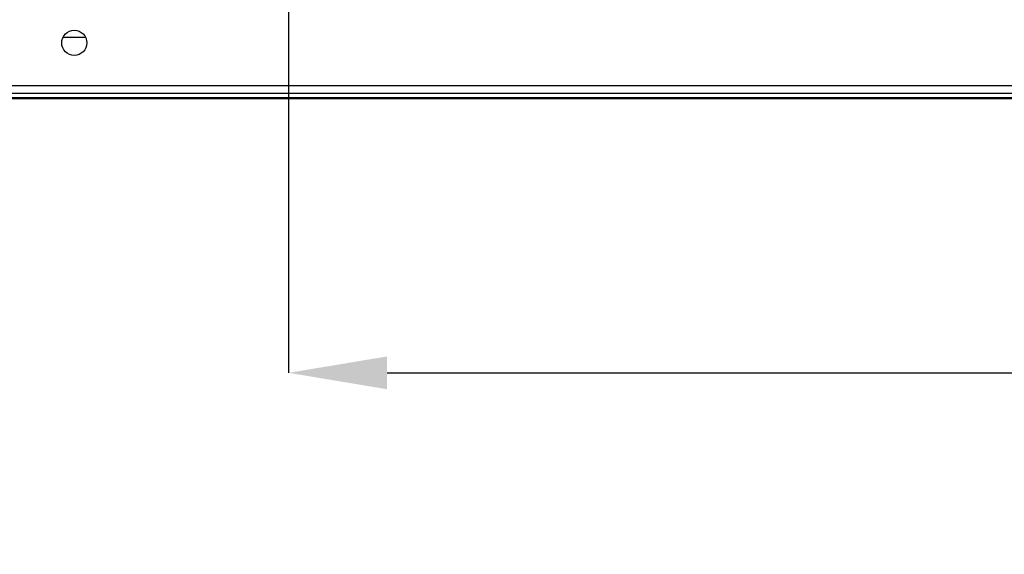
# Model space of a CAD drawing. Header units: millimetres. Extents: x 3619 to 4737, y 1503 to 2366.
# Tile 49 of 256: x 3945 to 3991, y 1752 to 1777. Entities that reach past the tile are written whole.
import ezdxf

# ---------------------------------------------------------------- set-up
doc = ezdxf.new("R2010")
doc.units = ezdxf.units.MM
doc.header["$PDSIZE"] = -1
doc.styles.add('SLDTEXTSTYLE0', font='arial.ttf', dxfattribs={"width": 0.948})
doc.dimstyles.new('SLDDIMSTYLE1', dxfattribs={"dimtxt": 5.650301, "dimasz": 4.572, "dimexe": 0, "dimexo": 0.0625, "dimgap": 1.412575, "dimtad": 0, "dimtih": 1, "dimtoh": 1, "dimdec": 1, "dimlfac": 3, "dimrnd": 1e-09, "dimzin": 12, "dimdsep": 46, "dimtxsty": 'SLDTEXTSTYLE0', "dimsah": 1, "dimcen": 0.09, "dimadec": 0, "dimazin": 3, "dimtfac": 1, "dimtofl": 0, "dimtmove": 0, "dimatfit": 3, "dimfxl": 1, "dimfrac": 2, "dimtolj": 1, "dimtzin": 12, "dimarcsym": 0})

# ---------------------------------------------------------------- blocks, each defined once
blk = doc.blocks.new('*D35')
at = {"color": 0, "linetype": 'Continuous', "lineweight": -2}
for p, q in [((3957.528, 1803.611), (3957.528, 1760.113)), ((4116.278, 1803.611), (4116.278, 1760.113)), ((3962.1, 1760.113), (4024.009, 1760.113)), ((4111.706, 1760.113), (4049.797, 1760.113))]:
    blk.add_line(p, q, dxfattribs=at)
at = {"color": 0}
for points in [[(3962.1, 1760.875), (3962.1, 1759.351), (3957.528, 1760.113)], [(4111.706, 1759.351), (4111.706, 1760.875), (4116.278, 1760.113)]]:
    blk.add_solid(points, dxfattribs=at)
at = {"layer": 'Defpoints', "color": 0}
for p in [(3957.528, 1803.674), (4116.278, 1803.674), (4116.278, 1760.113)]:
    blk.add_point(p, dxfattribs=at)
at = {"color": 0, "lineweight": 0, "insert": (4036.903, 1768.534), "char_height": 5.6503, "attachment_point": 2, "style": 'SLDTEXTSTYLE0'}
blk.add_mtext('\\A1;476.3\\P(18.75)', dxfattribs=at)

msp = doc.modelspace()

# ---------------------------------------------------------------- linework, layer by layer
at = {"color": 7, "linetype": 'Continuous', "lineweight": 30}
for p, q in [((3948.0998, 1775.6839), (3947.0395, 1775.6839)), ((4238.1063, 1773.4405), (3835.6996, 1773.4405)), ((3835.9353, 1773.1072), (4237.8706, 1773.1072)), ((4006.693, 1772.8872), (3841.7683, 1772.8872)), ((4006.6946, 1772.8405), (3841.7683, 1772.8405))]:
    msp.add_line(p, q, dxfattribs=at)
msp.add_circle((3947.5696, 1775.4405), 0.5833, dxfattribs=at)

# ---------------------------------------------------------------- dimensions: what is measured, and where the dimension line sits
at = {"color": 7, "linetype": 'Continuous', "lineweight": 0}
dim = msp.add_linear_dim(base=(4116.2779184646, 1760.1129326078), p1=(3957.5279184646, 1803.6735629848), p2=(4116.2779184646, 1803.6735629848), text='<>\\P(18.75)', dimstyle='SLDDIMSTYLE1', dxfattribs=at)
dim.commit()
dim.dimension.update_dxf_attribs({"geometry": '*D35', "text_midpoint": (4036.9029184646, 1760.1129326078), "dimtype": 160})

doc.saveas('drawing.dxf')
